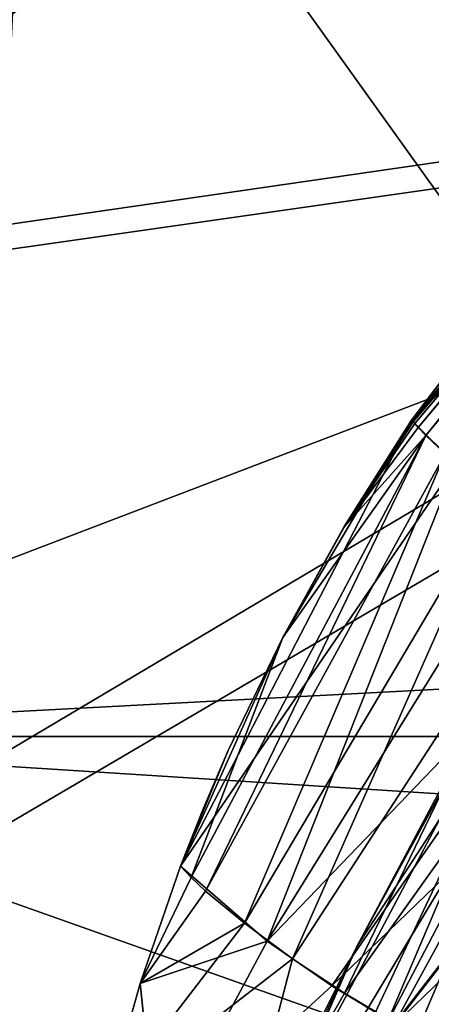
# Model space of a CAD drawing. Header units: metres. Extents: x 0 to 904, y -904 to 0.
# Tile 39 of 246: x 58.51 to 64.54, y -243.23 to -228.82. Entities that reach past the tile are written whole.
import ezdxf

# ---------------------------------------------------------------- set-up
doc = ezdxf.new("R2010")
doc.units = ezdxf.units.M

msp = doc.modelspace()

# ---------------------------------------------------------------- linework, layer by layer
at = {"layer": 'top'}
for points in [[(53.091984, -215.261292, 2033.126709), (51.564125, -239.308899, 2023.590088), (69.641556, -238.349701, 2020.829956)], [(72.907059, -231.739731, 2023.114502), (74.390381, -224.452255, 2025.841675), (53.091984, -215.261292, 2033.126709)], [(72.907059, -231.739731, 2023.114502), (53.091984, -215.261292, 2033.126709), (69.641556, -238.349701, 2020.829956)], [(71.188133, -228.169373, 751.055359), (75.054581, -220.589874, 796.356384), (63.443642, -242.390198, 796.162354)], [(63.443642, -242.390198, 796.162354), (75.054581, -220.589874, 796.356384), (66.105843, -238.295258, 841.579407)], [(51.557915, -239.314407, 226.902679), (98.890182, -221.221985, 230.553024), (103.940552, -242.650131, 237.516327)], [(51.557915, -239.314407, 226.902679), (52.226067, -223.390884, 222.615555), (98.890182, -221.221985, 230.553024)], [(66.588646, -238.33371, 706.081116), (71.188133, -228.169373, 751.055359), (60.178795, -248.986176, 750.940918)], [(60.178795, -248.986176, 750.940918), (71.188133, -228.169373, 751.055359), (63.443642, -242.390198, 796.162354)], [(69.075813, -229.001984, 2017.908813), (64.248283, -234.679276, 2017.259277), (69.075813, -229.002045, 2017.90918)], [(64.248291, -234.67926, 2017.259277), (64.248283, -234.67926, 2017.259277), (69.075813, -229.001984, 2017.908813)], [(64.248283, -234.67926, 2017.259277), (64.248283, -234.679276, 2017.259277), (69.075813, -229.001984, 2017.908813)], [(69.075813, -229.002045, 2017.90918), (64.248283, -234.679276, 2017.259277), (64.248306, -234.679367, 2017.259521)], [(66.496971, -231.712601, 2017.681885), (64.248291, -234.679245, 2017.259277), (69.075829, -229.001968, 2017.908691)], [(69.075829, -229.001968, 2017.908691), (64.248291, -234.679245, 2017.259277), (69.075813, -229.001984, 2017.908813)], [(64.248291, -234.679245, 2017.259277), (64.248291, -234.679245, 2017.259277), (69.075813, -229.001984, 2017.908813)], [(69.075813, -229.001984, 2017.908813), (64.248291, -234.679245, 2017.259277), (64.248291, -234.67926, 2017.259277)], [(69.075813, -229.002045, 2017.90918), (64.248306, -234.679367, 2017.259521), (69.55555, -229.480743, 2018.822754)], [(69.076874, -229.002838, 2017.90979), (64.24955, -234.68042, 2017.262207), (66.497551, -231.713074, 2017.682739)], [(64.24955, -234.68042, 2017.262207), (69.076874, -229.002838, 2017.90979), (64.250832, -234.681824, 2017.265991)], [(69.076874, -229.002838, 2017.90979), (69.077873, -229.003876, 2017.912109), (64.250832, -234.681824, 2017.265991)], [(64.250832, -234.681824, 2017.265991), (69.077873, -229.003876, 2017.912109), (64.253433, -234.684753, 2017.273804)], [(69.077873, -229.003876, 2017.912109), (69.07988, -229.006073, 2017.917236), (64.253433, -234.684753, 2017.273804)], [(64.253433, -234.684753, 2017.273804), (69.07988, -229.006073, 2017.917236), (64.25872, -234.690842, 2017.289795)], [(69.07988, -229.006073, 2017.917236), (69.083931, -229.010605, 2017.928101), (64.25872, -234.690842, 2017.289795)], [(64.25872, -234.690842, 2017.289795), (69.083931, -229.010605, 2017.928101), (64.269592, -234.7034, 2017.32251)], [(69.083931, -229.010605, 2017.928101), (69.092163, -229.019974, 2017.951172), (64.269592, -234.7034, 2017.32251)], [(64.269592, -234.7034, 2017.32251), (69.092163, -229.019974, 2017.951172), (64.292313, -234.729401, 2017.388428)], [(69.092163, -229.019974, 2017.951172), (69.109283, -229.039368, 2017.998535), (64.292313, -234.729401, 2017.388428)], [(64.292313, -234.729401, 2017.388428), (69.109283, -229.039368, 2017.998535), (64.341568, -234.784073, 2017.519897)], [(69.109283, -229.039368, 2017.998535), (69.146255, -229.080124, 2018.094238), (64.341568, -234.784073, 2017.519897)], [(64.341568, -234.784073, 2017.519897), (69.146255, -229.080124, 2018.094238), (64.454865, -234.902328, 2017.775391)], [(69.146255, -229.080124, 2018.094238), (69.231026, -229.168335, 2018.282227), (64.454865, -234.902328, 2017.775391)], [(64.454865, -234.902328, 2017.775391), (69.231026, -229.168335, 2018.282227), (64.737556, -235.169952, 2018.245239)], [(69.55555, -229.480743, 2018.822754), (64.248306, -234.679367, 2017.259521), (64.893387, -235.321075, 2018.464233)], [(64.248291, -234.679245, 2017.259277), (66.496971, -231.712601, 2017.681885), (64.248306, -234.679245, 2017.259277)], [(66.496971, -231.712601, 2017.681885), (64.248329, -234.67926, 2017.259277), (64.248306, -234.679245, 2017.259277)], [(64.248329, -234.67926, 2017.259277), (66.496971, -231.712601, 2017.681885), (64.248604, -234.679474, 2017.259766)], [(64.248604, -234.679474, 2017.259766), (66.496971, -231.712601, 2017.681885), (66.497246, -231.712799, 2017.682129)], [(64.248917, -234.679764, 2017.260498), (64.248604, -234.679474, 2017.259766), (66.497246, -231.712799, 2017.682129)], [(66.497551, -231.713074, 2017.682739), (64.248917, -234.679764, 2017.260498), (66.497246, -231.712799, 2017.682129)], [(66.497551, -231.713074, 2017.682739), (64.24955, -234.68042, 2017.262207), (64.248917, -234.679764, 2017.260498)], [(64.893387, -235.321075, 2018.464233), (64.248306, -234.679367, 2017.259521), (60.868935, -241.203369, 2015.853882)], [(60.868935, -241.203369, 2015.853882), (64.248306, -234.679367, 2017.259521), (62.363094, -237.858429, 2016.646851)], [(64.248291, -234.67926, 2017.259277), (64.248291, -234.679245, 2017.259277), (62.363094, -237.858414, 2016.646851)], [(62.363094, -237.858414, 2016.646851), (64.248291, -234.679245, 2017.259277), (63.258457, -236.245132, 2016.976196)], [(64.248283, -234.679276, 2017.259277), (64.248283, -234.67926, 2017.259277), (62.363094, -237.858414, 2016.646851)], [(62.363094, -237.858414, 2016.646851), (64.248283, -234.67926, 2017.259277), (62.363094, -237.858414, 2016.646851)], [(64.248283, -234.67926, 2017.259277), (64.248291, -234.67926, 2017.259277), (62.363094, -237.858414, 2016.646851)], [(62.363094, -237.858414, 2016.646851), (64.248291, -234.67926, 2017.259277), (62.363094, -237.858414, 2016.646851)], [(64.248306, -234.679367, 2017.259521), (64.248283, -234.679276, 2017.259277), (62.363094, -237.858429, 2016.646851)], [(62.363094, -237.858429, 2016.646851), (64.248283, -234.679276, 2017.259277), (62.363094, -237.858414, 2016.646851)], [(64.248291, -234.679245, 2017.259277), (64.248291, -234.679245, 2017.259277), (63.258457, -236.245132, 2016.976196)], [(63.258457, -236.245132, 2016.976196), (64.248291, -234.679245, 2017.259277), (63.258469, -236.245132, 2016.976196)], [(64.248291, -234.679245, 2017.259277), (64.248306, -234.679245, 2017.259277), (63.258469, -236.245132, 2016.976196)], [(63.258469, -236.245132, 2016.976196), (64.248306, -234.679245, 2017.259277), (63.258488, -236.245148, 2016.976318)], [(64.248306, -234.679245, 2017.259277), (64.248329, -234.67926, 2017.259277), (63.258488, -236.245148, 2016.976318)], [(63.258488, -236.245148, 2016.976318), (64.248329, -234.67926, 2017.259277), (64.248604, -234.679474, 2017.259766)], [(64.248917, -234.679764, 2017.260498), (63.258488, -236.245148, 2016.976318), (64.248604, -234.679474, 2017.259766)], [(64.24955, -234.68042, 2017.262207), (63.258488, -236.245148, 2016.976318), (64.248917, -234.679764, 2017.260498)], [(64.24955, -234.68042, 2017.262207), (64.250832, -234.681824, 2017.265991), (63.258488, -236.245148, 2016.976318)], [(64.250832, -234.681824, 2017.265991), (64.253433, -234.684753, 2017.273804), (63.258488, -236.245148, 2016.976318)], [(64.253433, -234.684753, 2017.273804), (64.25872, -234.690842, 2017.289795), (63.258488, -236.245148, 2016.976318)], [(64.25872, -234.690842, 2017.289795), (64.269592, -234.7034, 2017.32251), (63.258488, -236.245148, 2016.976318)], [(64.269592, -234.7034, 2017.32251), (64.292313, -234.729401, 2017.388428), (63.258488, -236.245148, 2016.976318)], [(64.292313, -234.729401, 2017.388428), (64.341568, -234.784073, 2017.519897), (63.258488, -236.245148, 2016.976318)], [(64.341568, -234.784073, 2017.519897), (64.454865, -234.902328, 2017.775391), (63.258488, -236.245148, 2016.976318)], [(61.232773, -241.569656, 2016.600708), (61.021999, -241.369843, 2016.247803), (64.454865, -234.902328, 2017.775391)], [(64.454865, -234.902328, 2017.775391), (61.021999, -241.369843, 2016.247803), (62.363125, -237.858414, 2016.646973)], [(64.737556, -235.169952, 2018.245239), (61.232773, -241.569656, 2016.600708), (64.454865, -234.902328, 2017.775391)], [(64.454865, -234.902328, 2017.775391), (62.363125, -237.858414, 2016.646973), (63.258488, -236.245148, 2016.976318)], [(61.800407, -242.040283, 2017.140625), (61.232773, -241.569656, 2016.600708), (64.737556, -235.169952, 2018.245239)], [(65.498192, -235.800262, 2018.965454), (61.800407, -242.040283, 2017.140625), (64.737556, -235.169952, 2018.245239)], [(62.135075, -242.304413, 2017.296509), (64.893387, -235.321075, 2018.464233), (60.868935, -241.203369, 2015.853882)], [(65.941803, -236.154068, 2019.209229), (64.893387, -235.321075, 2018.464233), (62.135075, -242.304413, 2017.296509)], [(62.50666, -242.559174, 2017.408447), (61.800407, -242.040283, 2017.140625), (65.498192, -235.800262, 2018.965454)], [(66.444321, -236.495209, 2019.322388), (62.50666, -242.559174, 2017.408447), (65.498192, -235.800262, 2018.965454)], [(67.205513, -237.026596, 2019.340576), (65.941803, -236.154068, 2019.209229), (62.135075, -242.304413, 2017.296509)], [(63.258457, -236.245132, 2016.976196), (62.363098, -237.858414, 2016.646851), (62.363094, -237.858414, 2016.646851)], [(62.36311, -237.858414, 2016.646851), (62.363098, -237.858414, 2016.646851), (63.258457, -236.245132, 2016.976196)], [(62.363125, -237.858414, 2016.646973), (62.36311, -237.858414, 2016.646851), (63.258469, -236.245132, 2016.976196)], [(63.258469, -236.245132, 2016.976196), (62.36311, -237.858414, 2016.646851), (63.258457, -236.245132, 2016.976196)], [(63.258488, -236.245148, 2016.976318), (62.363125, -237.858414, 2016.646973), (63.258469, -236.245132, 2016.976196)], [(62.50666, -242.559174, 2017.408447), (66.444321, -236.495209, 2019.322388), (63.267048, -243.064087, 2017.371704)], [(66.444321, -236.495209, 2019.322388), (67.462875, -237.171417, 2019.271851), (63.267048, -243.064087, 2017.371704)], [(56.582916, -260.638489, 886.756042), (66.105843, -238.295258, 841.579407), (68.198532, -236.636642, 887.077698)], [(56.582916, -260.638489, 886.756042), (68.198532, -236.636642, 887.077698), (57.706783, -261.458008, 932.164246)], [(68.198532, -236.636642, 887.077698), (69.975159, -236.880447, 932.550049), (57.706783, -261.458008, 932.164246)], [(57.706783, -261.458008, 932.164246), (69.975159, -236.880447, 932.550049), (58.537857, -265.13623, 977.415955)], [(69.975159, -236.880447, 932.550049), (70.70665, -240.725616, 977.855347), (58.537857, -265.13623, 977.415955)], [(62.135075, -242.304413, 2017.296509), (63.078804, -242.955902, 2017.393433), (67.205513, -237.026596, 2019.340576)], [(63.078804, -242.955902, 2017.393433), (68.450684, -237.776291, 2018.828735), (67.205513, -237.026596, 2019.340576)], [(67.462875, -237.171417, 2019.271851), (63.99976, -243.500519, 2017.033325), (63.267048, -243.064087, 2017.371704)], [(68.444366, -237.755905, 2018.817261), (63.99976, -243.500519, 2017.033325), (67.462875, -237.171417, 2019.271851)], [(63.078804, -242.955902, 2017.393433), (64.00872, -243.515701, 2017.009888), (68.450684, -237.776291, 2018.828735)], [(64.61657, -243.816086, 2016.435059), (63.99976, -243.500519, 2017.033325), (68.444366, -237.755905, 2018.817261)], [(64.00872, -243.515701, 2017.009888), (69.448143, -238.266129, 2017.774048), (68.450684, -237.776291, 2018.828735)], [(61.021999, -241.369843, 2016.247803), (60.868912, -241.203293, 2015.853882), (62.363125, -237.858414, 2016.646973)], [(62.363125, -237.858414, 2016.646973), (60.868912, -241.203293, 2015.853882), (61.565487, -239.513107, 2016.272339)], [(60.868916, -241.203339, 2015.853882), (62.363094, -237.858429, 2016.646851), (61.565487, -239.513123, 2016.272339)], [(60.868916, -241.203339, 2015.853882), (60.868935, -241.203369, 2015.853882), (62.363094, -237.858429, 2016.646851)], [(62.363098, -237.858414, 2016.646851), (61.565487, -239.513107, 2016.272339), (62.363094, -237.858414, 2016.646851)], [(62.363094, -237.858414, 2016.646851), (61.565487, -239.513107, 2016.272339), (61.565487, -239.513107, 2016.272339)], [(62.363125, -237.858414, 2016.646973), (61.565487, -239.513107, 2016.272339), (62.36311, -237.858414, 2016.646851)], [(61.565487, -239.513107, 2016.272339), (62.363098, -237.858414, 2016.646851), (62.36311, -237.858414, 2016.646851)], [(61.565487, -239.513107, 2016.272339), (61.565487, -239.513123, 2016.272339), (62.363094, -237.858414, 2016.646851)], [(61.565487, -239.513123, 2016.272339), (62.363094, -237.858429, 2016.646851), (62.363094, -237.858414, 2016.646851)], [(62.363094, -237.858414, 2016.646851), (61.565487, -239.513107, 2016.272339), (62.363094, -237.858414, 2016.646851)], [(61.565487, -239.513107, 2016.272339), (62.363094, -237.858414, 2016.646851), (62.363094, -237.858414, 2016.646851)], [(61.565487, -239.513123, 2016.272339), (62.363094, -237.858429, 2016.646851), (61.565487, -239.513123, 2016.272339)], [(62.363094, -237.858429, 2016.646851), (61.565487, -239.513123, 2016.272339), (61.565487, -239.513123, 2016.272339)], [(64.753784, -243.88147, 2016.220459), (69.448143, -238.266129, 2017.774048), (64.00872, -243.515701, 2017.009888)], [(69.641556, -238.349701, 2020.829956), (51.564125, -239.308899, 2023.590088), (68.97316, -239.308945, 2020.520264)], [(54.986488, -261.811066, 841.331909), (66.105843, -238.295258, 841.579407), (56.582916, -260.638489, 886.756042)], [(63.443642, -242.390198, 796.162354), (66.105843, -238.295258, 841.579407), (54.986488, -261.811066, 841.331909)], [(61.122116, -251.154343, 661.569153), (66.588646, -238.33371, 706.081116), (56.306564, -258.0224, 706.032776)], [(56.306564, -258.0224, 706.032776), (66.588646, -238.33371, 706.081116), (60.178795, -248.986176, 750.940918)], [(66.588646, -238.33371, 706.081116), (61.122116, -251.154343, 661.569153), (71.66597, -238.338226, 691.690125)], [(71.66597, -238.338226, 691.690125), (61.122116, -251.154343, 661.569153), (75.321487, -242.681458, 660.801575)], [(51.56432, -245.317902, 228.596802), (51.557915, -239.314407, 226.902679), (103.940552, -242.650131, 237.516327)], [(68.97316, -239.308945, 2020.520264), (51.564125, -239.308899, 2023.590088), (64.718933, -243.973892, 2019.135254)], [(51.564125, -239.308899, 2023.590088), (58.419704, -248.179916, 2018.239624), (64.718933, -243.973892, 2019.135254)], [(60.868912, -241.203293, 2015.853882), (60.868896, -241.203278, 2015.853882), (61.565487, -239.513107, 2016.272339)], [(61.565487, -239.513107, 2016.272339), (60.868896, -241.203278, 2015.853882), (61.565487, -239.513107, 2016.272339)], [(60.868896, -241.203278, 2015.853882), (60.868896, -241.203293, 2015.853882), (61.565487, -239.513107, 2016.272339)], [(61.565487, -239.513107, 2016.272339), (60.868896, -241.203293, 2015.853882), (61.204361, -240.354141, 2016.068481)], [(61.204361, -240.354156, 2016.068481), (60.868916, -241.203339, 2015.853882), (61.565487, -239.513123, 2016.272339)], [(61.565487, -239.513123, 2016.272339), (61.565487, -239.513107, 2016.272339), (61.204361, -240.354141, 2016.068481)], [(61.565487, -239.513123, 2016.272339), (61.565487, -239.513123, 2016.272339), (61.204361, -240.354141, 2016.068481)], [(61.204361, -240.354141, 2016.068481), (61.204361, -240.354141, 2016.068481), (61.565487, -239.513123, 2016.272339)], [(61.204361, -240.354141, 2016.068481), (61.565487, -239.513123, 2016.272339), (61.565487, -239.513123, 2016.272339)], [(61.204361, -240.354156, 2016.068481), (61.565487, -239.513123, 2016.272339), (61.204361, -240.354141, 2016.068481)], [(60.868896, -241.203293, 2015.853882), (60.868896, -241.203293, 2015.853882), (61.204361, -240.354141, 2016.068481)], [(61.204361, -240.354141, 2016.068481), (60.868896, -241.203293, 2015.853882), (61.204361, -240.354141, 2016.068481)], [(60.868896, -241.203293, 2015.853882), (60.868896, -241.203293, 2015.853882), (61.204361, -240.354141, 2016.068481)], [(61.204361, -240.354141, 2016.068481), (60.868896, -241.203293, 2015.853882), (61.204361, -240.354156, 2016.068481)], [(60.868896, -241.203293, 2015.853882), (60.8689, -241.203308, 2015.853882), (61.204361, -240.354156, 2016.068481)], [(61.204361, -240.354156, 2016.068481), (60.8689, -241.203308, 2015.853882), (60.868916, -241.203339, 2015.853882)], [(58.537857, -265.13623, 977.415955), (70.70665, -240.725616, 977.855347), (60.12051, -270.957214, 1022.408875)], [(70.70665, -240.725616, 977.855347), (72.074631, -246.042374, 1022.901794), (60.12051, -270.957214, 1022.408875)], [(35.76218, -309.819092, 661.837402), (181.154114, -273.930634, 658.030212), (152.154388, -240.85585, 658.789612)], [(47.014355, -279.947052, 661.542725), (35.76218, -309.819092, 661.837402), (152.154388, -240.85585, 658.789612)], [(152.154388, -240.85585, 658.789612), (75.321487, -242.681458, 660.801575), (47.014355, -279.947052, 661.542725)], [(60.868896, -241.203278, 2015.853882), (60.868912, -241.203293, 2015.853882), (60.276348, -242.922684, 2015.392822)], [(60.868896, -241.203293, 2015.853882), (60.868896, -241.203278, 2015.853882), (60.276348, -242.922684, 2015.392822)], [(60.868912, -241.203293, 2015.853882), (61.021999, -241.369843, 2016.247803), (60.276348, -242.922684, 2015.392822)], [(60.8689, -241.203308, 2015.853882), (60.868896, -241.203293, 2015.853882), (60.276348, -242.922684, 2015.392822)], [(60.868896, -241.203293, 2015.853882), (60.868896, -241.203293, 2015.853882), (60.276348, -242.922684, 2015.392822)], [(60.276348, -242.922684, 2015.392822), (60.868896, -241.203293, 2015.853882), (60.868896, -241.203293, 2015.853882)], [(60.8689, -241.203308, 2015.853882), (60.276348, -242.922684, 2015.392822), (60.868916, -241.203339, 2015.853882)], [(60.868916, -241.203339, 2015.853882), (60.276348, -242.922684, 2015.392822), (60.276363, -242.922714, 2015.392822)], [(60.868935, -241.203369, 2015.853882), (60.868916, -241.203339, 2015.853882), (60.276363, -242.922714, 2015.392822)], [(60.276382, -242.922729, 2015.392822), (60.868935, -241.203369, 2015.853882), (60.276363, -242.922714, 2015.392822)], [(60.276382, -242.922729, 2015.392822), (62.135075, -242.304413, 2017.296509), (60.868935, -241.203369, 2015.853882)], [(60.276348, -242.922684, 2015.392822), (61.021999, -241.369843, 2016.247803), (61.232773, -241.569656, 2016.600708)], [(61.800407, -242.040283, 2017.140625), (60.276348, -242.922684, 2015.392822), (61.232773, -241.569656, 2016.600708)], [(62.50666, -242.559174, 2017.408447), (59.789856, -244.663727, 2014.891479), (61.800407, -242.040283, 2017.140625)], [(59.789856, -244.663727, 2014.891479), (60.276348, -242.922684, 2015.392822), (61.800407, -242.040283, 2017.140625)], [(60.525383, -245.302017, 2015.717651), (62.135075, -242.304413, 2017.296509), (60.276382, -242.922729, 2015.392822)], [(62.135075, -242.304413, 2017.296509), (60.525383, -245.302017, 2015.717651), (63.078804, -242.955902, 2017.393433)], [(60.178795, -248.986176, 750.940918), (63.443642, -242.390198, 796.162354), (52.875401, -265.133575, 795.994263)], [(52.875401, -265.133575, 795.994263), (63.443642, -242.390198, 796.162354), (54.986488, -261.811066, 841.331909)], [(59.789856, -244.663727, 2014.891479), (62.50666, -242.559174, 2017.408447), (61.60281, -245.995422, 2015.587891)], [(61.60281, -245.995422, 2015.587891), (62.50666, -242.559174, 2017.408447), (63.267048, -243.064087, 2017.371704)], [(75.321487, -242.681458, 660.801575), (61.069084, -251.280319, 661.174744), (47.014355, -279.947052, 661.542725)], [(51.56432, -245.317902, 228.596802), (103.940552, -242.650131, 237.516327), (110.645126, -263.57016, 244.626434)], [(61.122116, -251.154343, 661.569153), (61.069084, -251.280319, 661.174744), (75.321487, -242.681458, 660.801575)], [(60.276348, -242.922684, 2015.392822), (59.789856, -244.663727, 2014.891479), (60.276363, -242.922714, 2015.392822)], [(60.276363, -242.922714, 2015.392822), (59.789856, -244.663727, 2014.891479), (59.789871, -244.663742, 2014.891479)], [(60.276363, -242.922714, 2015.392822), (59.789871, -244.663742, 2014.891479), (60.276382, -242.922729, 2015.392822)], [(59.789871, -244.663742, 2014.891479), (59.78989, -244.663773, 2014.891357), (60.276382, -242.922729, 2015.392822)], [(59.78989, -244.663773, 2014.891357), (60.525383, -245.302017, 2015.717651), (60.276382, -242.922729, 2015.392822)], [(60.525383, -245.302017, 2015.717651), (64.00872, -243.515701, 2017.009888), (63.078804, -242.955902, 2017.393433)], [(63.267048, -243.064087, 2017.371704), (63.99976, -243.500519, 2017.033325), (61.60281, -245.995422, 2015.587891)]]:
    msp.add_3dface(points, dxfattribs=at)
at = {"layer": 'top0123413'}
for points in [[(65.639465, -211.241852, 138.70311), (50.608929, -232.939377, 160.059708), (54.689827, -203.153397, 160.059708)], [(56.382381, -203.521179, 163.059708), (52.338036, -233.040329, 163.059708), (79.254448, -213.927536, 120.668671)], [(65.639465, -211.241852, 138.70311), (75.496498, -229.329498, 117.524498), (50.608929, -232.939377, 160.059708)], [(79.254448, -213.927536, 120.668671), (52.338036, -233.040329, 163.059708), (77.234871, -229.483627, 120.501595)], [(75.496498, -229.329498, 117.524498), (50.278126, -244.304382, 160.059708), (50.608929, -232.939377, 160.059708)], [(75.496498, -229.329498, 117.524498), (74.938576, -244.304413, 117.34655), (50.278126, -244.304382, 160.059708)], [(52.338036, -233.040329, 163.059708), (52.007832, -244.304382, 163.059708), (77.234871, -229.483627, 120.501595)], [(77.234871, -229.483627, 120.501595), (52.007832, -244.304382, 163.059708), (76.680428, -244.304428, 120.325508)]]:
    msp.add_3dface(points, dxfattribs=at)
at = {"layer": 'top0123414'}
for points in [[(69.426079, -171.688553, 2078.537354), (63.178722, -189.148102, 2078.537354), (196.457367, -229.577713, 2176.059814)], [(63.178722, -189.148102, 2078.537354), (58.672619, -207.13588, 2078.537354), (195.272552, -234.307266, 2176.059814)], [(196.457367, -229.577713, 2176.059814), (63.178722, -189.148102, 2078.537354), (195.272552, -234.307266, 2176.059814)], [(61.244423, -207.61142, 2076.706299), (65.696686, -189.856522, 2076.706299), (196.200363, -234.491287, 2173.059814)], [(58.672619, -207.13588, 2078.537354), (55.951374, -225.478745, 2078.537354), (194.557022, -239.130142, 2176.059814)], [(195.272552, -234.307266, 2176.059814), (58.672619, -207.13588, 2078.537354), (194.557022, -239.130142, 2176.059814)], [(58.555676, -225.717453, 2076.706299), (61.244423, -207.61142, 2076.706299), (195.498398, -239.222626, 2173.059814)], [(61.244423, -207.61142, 2076.706299), (196.200363, -234.491287, 2173.059814), (195.498398, -239.222626, 2173.059814)], [(54.916759, -225.358704, 2063.059814), (58.555676, -225.717453, 2076.706299), (57.656563, -244, 2076.706299)], [(55.951374, -225.478745, 2078.537354), (55.041393, -244, 2078.537354), (194.317764, -244, 2176.059814)], [(194.557022, -239.130142, 2176.059814), (55.951374, -225.478745, 2078.537354), (194.317764, -244, 2176.059814)], [(57.656563, -244, 2076.706299), (58.555676, -225.717453, 2076.706299), (195.263657, -244, 2173.059814)], [(58.555676, -225.717453, 2076.706299), (195.498398, -239.222626, 2173.059814), (195.263657, -244, 2173.059814)]]:
    msp.add_3dface(points, dxfattribs=at)

doc.saveas('drawing.dxf')
